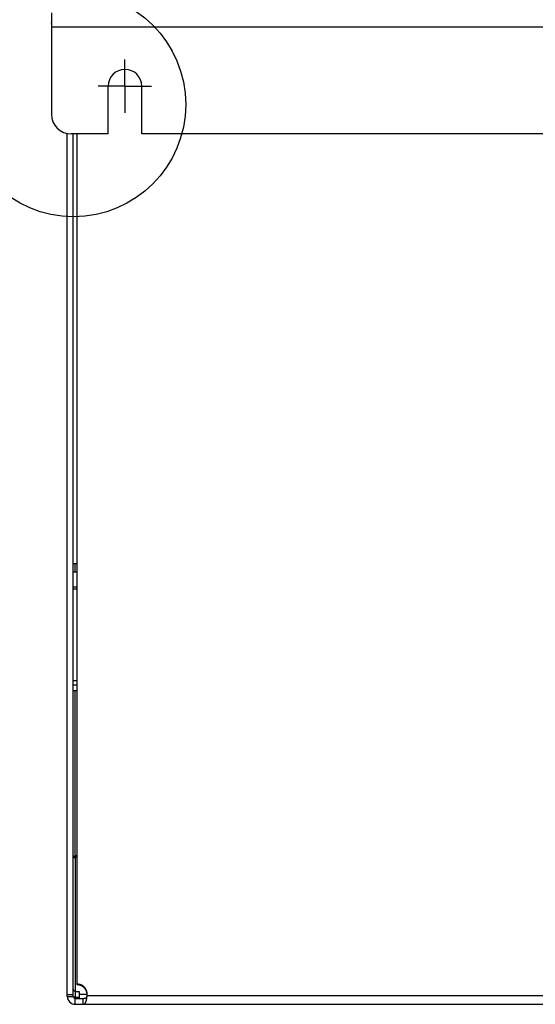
# Model space of a CAD drawing. Extents: x 0 to 841, y 0 to 594.
# Tile 129 of 135: x 559 to 585, y 228 to 278. Entities that reach past the tile are written whole.
import ezdxf

# ---------------------------------------------------------------- set-up
doc = ezdxf.new("R2010")
doc.units = 0
doc.header["$LTSCALE"] = 46.255
doc.linetypes.add('CENTER', pattern=[0.6, 0.375, -0.075, 0.075, -0.075])
doc.layers.get('0').update_dxf_attribs({"linetype": 'CONTINUOUS'})
doc.layers.add('DATUM_AXIS', color=7, linetype='CONTINUOUS')
doc.layers.add('ROUNDS', color=7, linetype='CONTINUOUS')

msp = doc.modelspace()

# ---------------------------------------------------------------- linework, layer by layer
at = {"color": 7, "linetype": 'CONTINUOUS'}
for p, q in [((560.661, 277.811), (560.641, 277.811)), ((560.641, 277.791), (560.641, 277.811)), ((563.491, 272.211), (563.491, 274.611)), ((565.191, 272.211), (565.191, 274.611)), ((629.491, 272.211), (565.191, 272.211)), ((561.843, 250.191), (561.843, 250.591)), ((561.843, 235.835), (561.843, 244.211)), ((561.841, 235.792), (561.841, 228.807)), ((561.842, 235.835), (561.842, 235.792)), ((561.843, 235.93), (561.941, 235.93)), ((561.941, 235.835), (561.843, 235.835)), ((561.742, 228.827), (561.841, 228.807)), ((561.841, 229.092), (562.041, 229.092)), ((561.841, 228.807), (562.041, 228.807)), ((562.041, 229.092), (562.041, 228.741)), ((562.041, 228.948), (562.44, 228.948))]:
    msp.add_line(p, q, dxfattribs=at)
for points in [[(561.741, 235.929), (561.744, 235.895), (561.752, 235.865), (561.765, 235.84), (561.781, 235.819), (561.8, 235.804), (561.821, 235.795), (561.841, 235.792)], [(561.841, 229.092), (561.82, 229.094), (561.8, 229.104), (561.781, 229.119), (561.765, 229.139), (561.752, 229.164), (561.744, 229.194), (561.741, 229.228)]]:
    msp.add_lwpolyline(points, dxfattribs=at)
at = {"color": 2, "linetype": 'CONTINUOUS'}
msp.add_circle((561.751, 273.69), 5.643, dxfattribs=at)
at = {"color": 7, "linetype": 'CONTINUOUS'}
msp.add_arc((564.341, 274.611), 0.85, 0, 180, dxfattribs=at)
at = {"layer": 'DATUM_AXIS', "color": 7, "linetype": 'CENTER'}
for q in [(564.341, 275.952), (562.999, 274.611), (565.682, 274.611), (564.341, 273.27)]:
    msp.add_line((564.341, 274.611), q, dxfattribs=at)
at = {"layer": 'DATUM_AXIS', "color": 7, "linetype": 'CONTINUOUS'}
for p, q in [((561.441, 228.841), (561.441, 272.231)), ((561.741, 228.841), (561.741, 272.211)), ((561.941, 229.419), (561.941, 272.211)), ((561.741, 250.191), (561.941, 250.191)), ((561.941, 249.425), (561.741, 249.425)), ((561.941, 249.325), (561.741, 249.325)), ((561.941, 244.711), (561.741, 244.711)), ((561.741, 244.511), (561.941, 244.511)), ((561.941, 244.211), (561.741, 244.211)), ((561.945, 229.45), (561.941, 229.45)), ((561.943, 229.419), (561.941, 229.419)), ((561.945, 229.419), (561.943, 229.419)), ((561.947, 229.45), (561.945, 229.45)), ((561.948, 229.419), (561.945, 229.419)), ((561.949, 229.45), (561.947, 229.45)), ((561.95, 229.419), (561.948, 229.419)), ((561.952, 229.45), (561.949, 229.45)), ((561.952, 229.419), (561.95, 229.419)), ((561.954, 229.45), (561.952, 229.45)), ((561.955, 229.419), (561.952, 229.419)), ((561.956, 229.449), (561.954, 229.45)), ((561.957, 229.418), (561.955, 229.419)), ((561.959, 229.449), (561.956, 229.449)), ((561.96, 229.418), (561.957, 229.418)), ((561.961, 229.449), (561.959, 229.449)), ((561.962, 229.418), (561.96, 229.418)), ((561.963, 229.449), (561.961, 229.449)), ((561.964, 229.418), (561.962, 229.418)), ((561.966, 229.449), (561.963, 229.449)), ((561.967, 229.418), (561.964, 229.418)), ((561.968, 229.449), (561.966, 229.449)), ((561.969, 229.418), (561.967, 229.418)), ((561.97, 229.449), (561.968, 229.449)), ((561.971, 229.418), (561.969, 229.418)), ((561.973, 229.449), (561.97, 229.449)), ((561.974, 229.418), (561.971, 229.418)), ((561.975, 229.448), (561.973, 229.449)), ((561.976, 229.418), (561.974, 229.418)), ((561.978, 229.448), (561.975, 229.448)), ((561.978, 229.417), (561.976, 229.418)), ((561.98, 229.448), (561.978, 229.448)), ((561.981, 229.417), (561.978, 229.417)), ((561.982, 229.448), (561.98, 229.448)), ((561.983, 229.417), (561.981, 229.417)), ((561.985, 229.448), (561.982, 229.448)), ((561.985, 229.417), (561.983, 229.417)), ((561.987, 229.448), (561.985, 229.448)), ((561.988, 229.417), (561.985, 229.417)), ((561.989, 229.447), (561.987, 229.448)), ((561.99, 229.416), (561.988, 229.417)), ((561.991, 229.447), (561.989, 229.447)), ((561.992, 229.416), (561.99, 229.416)), ((561.993, 229.447), (561.991, 229.447)), ((561.995, 229.416), (561.992, 229.416)), ((561.996, 229.447), (561.993, 229.447)), ((561.997, 229.416), (561.995, 229.416)), ((561.998, 229.446), (561.996, 229.447)), ((561.999, 229.415), (561.997, 229.416)), ((562, 229.446), (561.998, 229.446)), ((562.002, 229.415), (561.999, 229.415)), ((562.003, 229.446), (562, 229.446)), ((562.004, 229.415), (562.002, 229.415)), ((562.005, 229.446), (562.003, 229.446)), ((562.006, 229.414), (562.004, 229.415)), ((562.007, 229.445), (562.005, 229.446)), ((562.009, 229.414), (562.006, 229.414)), ((562.01, 229.445), (562.007, 229.445)), ((562.011, 229.414), (562.009, 229.414)), ((562.012, 229.445), (562.01, 229.445)), ((562.013, 229.413), (562.011, 229.414)), ((562.014, 229.444), (562.012, 229.445)), ((562.016, 229.413), (562.013, 229.413)), ((562.017, 229.444), (562.014, 229.444)), ((562.018, 229.413), (562.016, 229.413)), ((562.019, 229.444), (562.017, 229.444)), ((562.02, 229.412), (562.018, 229.413)), ((562.021, 229.443), (562.019, 229.444)), ((562.023, 229.412), (562.02, 229.412)), ((562.024, 229.443), (562.021, 229.443)), ((562.025, 229.412), (562.023, 229.412)), ((562.026, 229.442), (562.024, 229.443)), ((562.027, 229.411), (562.025, 229.412)), ((562.028, 229.442), (562.026, 229.442)), ((562.03, 229.411), (562.027, 229.411)), ((562.031, 229.442), (562.028, 229.442)), ((562.032, 229.41), (562.03, 229.411)), ((562.033, 229.441), (562.031, 229.442)), ((562.034, 229.41), (562.032, 229.41)), ((562.035, 229.441), (562.033, 229.441)), ((562.037, 229.409), (562.034, 229.41)), ((562.038, 229.44), (562.035, 229.441)), ((562.039, 229.409), (562.037, 229.409)), ((562.04, 229.44), (562.038, 229.44)), ((562.041, 229.409), (562.039, 229.409)), ((562.042, 229.439), (562.04, 229.44)), ((562.044, 229.408), (562.041, 229.409)), ((562.044, 229.439), (562.042, 229.439)), ((562.047, 229.438), (562.044, 229.439)), ((562.046, 229.408), (562.044, 229.408)), ((562.048, 229.407), (562.046, 229.408)), ((562.049, 229.438), (562.047, 229.438)), ((562.051, 229.407), (562.048, 229.407)), ((562.051, 229.437), (562.049, 229.438)), ((562.054, 229.437), (562.051, 229.437)), ((562.053, 229.406), (562.051, 229.407)), ((562.055, 229.406), (562.053, 229.406)), ((562.056, 229.436), (562.054, 229.437)), ((562.058, 229.405), (562.055, 229.406)), ((562.058, 229.436), (562.056, 229.436)), ((562.061, 229.435), (562.058, 229.436)), ((562.06, 229.404), (562.058, 229.405)), ((562.062, 229.404), (562.06, 229.404)), ((562.063, 229.435), (562.061, 229.435)), ((562.064, 229.403), (562.062, 229.404)), ((562.065, 229.434), (562.063, 229.435)), ((562.067, 229.403), (562.064, 229.403)), ((562.067, 229.433), (562.065, 229.434)), ((562.07, 229.433), (562.067, 229.433)), ((562.069, 229.402), (562.067, 229.403)), ((562.071, 229.401), (562.069, 229.402)), ((562.072, 229.432), (562.07, 229.433)), ((562.074, 229.401), (562.071, 229.401)), ((562.074, 229.432), (562.072, 229.432)), ((562.077, 229.431), (562.074, 229.432)), ((562.076, 229.4), (562.074, 229.401)), ((562.078, 229.4), (562.076, 229.4)), ((562.079, 229.43), (562.077, 229.431)), ((562.08, 229.399), (562.078, 229.4)), ((562.081, 229.43), (562.079, 229.43)), ((562.083, 229.398), (562.08, 229.399)), ((562.083, 229.429), (562.081, 229.43)), ((562.086, 229.428), (562.083, 229.429)), ((562.085, 229.398), (562.083, 229.398)), ((562.087, 229.397), (562.085, 229.398)), ((562.088, 229.428), (562.086, 229.428)), ((562.089, 229.396), (562.087, 229.397)), ((562.09, 229.427), (562.088, 229.428)), ((562.092, 229.396), (562.089, 229.396)), ((562.092, 229.426), (562.09, 229.427)), ((562.095, 229.426), (562.092, 229.426)), ((562.094, 229.395), (562.092, 229.396)), ((562.096, 229.394), (562.094, 229.395)), ((562.097, 229.425), (562.095, 229.426)), ((562.098, 229.393), (562.096, 229.394)), ((562.099, 229.424), (562.097, 229.425)), ((562.101, 229.393), (562.098, 229.393)), ((562.101, 229.423), (562.099, 229.424)), ((562.104, 229.423), (562.101, 229.423)), ((562.103, 229.392), (562.101, 229.393)), ((562.105, 229.391), (562.103, 229.392)), ((562.106, 229.422), (562.104, 229.423)), ((562.107, 229.39), (562.105, 229.391)), ((562.108, 229.421), (562.106, 229.422)), ((562.11, 229.39), (562.107, 229.39)), ((562.11, 229.42), (562.108, 229.421)), ((562.112, 229.419), (562.11, 229.42)), ((562.112, 229.389), (562.11, 229.39)), ((562.115, 229.419), (562.112, 229.419)), ((562.114, 229.388), (562.112, 229.389)), ((562.116, 229.387), (562.114, 229.388)), ((562.117, 229.418), (562.115, 229.419)), ((562.118, 229.386), (562.116, 229.387)), ((562.119, 229.417), (562.117, 229.418)), ((562.121, 229.385), (562.118, 229.386)), ((562.121, 229.416), (562.119, 229.417)), ((562.123, 229.415), (562.121, 229.416)), ((562.123, 229.385), (562.121, 229.385)), ((562.126, 229.414), (562.123, 229.415)), ((562.125, 229.384), (562.123, 229.385)), ((562.127, 229.383), (562.125, 229.384)), ((562.128, 229.414), (562.126, 229.414)), ((562.129, 229.382), (562.127, 229.383)), ((562.13, 229.413), (562.128, 229.414)), ((562.131, 229.381), (562.129, 229.382)), ((562.132, 229.412), (562.13, 229.413)), ((562.134, 229.38), (562.131, 229.381)), ((562.134, 229.411), (562.132, 229.412)), ((562.137, 229.41), (562.134, 229.411)), ((562.136, 229.379), (562.134, 229.38)), ((562.138, 229.378), (562.136, 229.379)), ((562.139, 229.409), (562.137, 229.41)), ((562.14, 229.377), (562.138, 229.378)), ((562.141, 229.408), (562.139, 229.409)), ((562.142, 229.377), (562.14, 229.377)), ((562.143, 229.407), (562.141, 229.408)), ((562.144, 229.376), (562.142, 229.377)), ((562.145, 229.406), (562.143, 229.407)), ((562.147, 229.375), (562.144, 229.376)), ((562.147, 229.405), (562.145, 229.406)), ((562.149, 229.404), (562.147, 229.405)), ((562.149, 229.374), (562.147, 229.375)), ((562.152, 229.403), (562.149, 229.404)), ((562.151, 229.373), (562.149, 229.374)), ((562.153, 229.372), (562.151, 229.373)), ((562.154, 229.402), (562.152, 229.403)), ((562.155, 229.371), (562.153, 229.372)), ((562.156, 229.401), (562.154, 229.402)), ((562.157, 229.37), (562.155, 229.371)), ((562.158, 229.4), (562.156, 229.401)), ((562.159, 229.369), (562.157, 229.37)), ((562.16, 229.399), (562.158, 229.4)), ((562.162, 229.368), (562.159, 229.369)), ((562.162, 229.398), (562.16, 229.399)), ((562.164, 229.397), (562.162, 229.398)), ((562.164, 229.367), (562.162, 229.368)), ((562.166, 229.396), (562.164, 229.397)), ((562.166, 229.366), (562.164, 229.367)), ((562.169, 229.395), (562.166, 229.396)), ((562.168, 229.364), (562.166, 229.366)), ((562.17, 229.363), (562.168, 229.364)), ((562.171, 229.394), (562.169, 229.395)), ((562.172, 229.362), (562.17, 229.363)), ((562.173, 229.393), (562.171, 229.394)), ((562.174, 229.361), (562.172, 229.362)), ((562.175, 229.392), (562.173, 229.393)), ((562.176, 229.36), (562.174, 229.361)), ((562.177, 229.391), (562.175, 229.392)), ((562.178, 229.359), (562.176, 229.36)), ((562.179, 229.39), (562.177, 229.391)), ((562.18, 229.358), (562.178, 229.359)), ((562.181, 229.388), (562.179, 229.39)), ((562.182, 229.357), (562.18, 229.358)), ((562.183, 229.387), (562.181, 229.388)), ((562.184, 229.356), (562.182, 229.357)), ((562.185, 229.386), (562.183, 229.387)), ((562.187, 229.354), (562.184, 229.356)), ((562.187, 229.385), (562.185, 229.386)), ((562.189, 229.384), (562.187, 229.385)), ((562.189, 229.353), (562.187, 229.354)), ((562.191, 229.383), (562.189, 229.384)), ((562.191, 229.352), (562.189, 229.353)), ((562.193, 229.382), (562.191, 229.383)), ((562.193, 229.351), (562.191, 229.352)), ((562.195, 229.38), (562.193, 229.382)), ((562.195, 229.35), (562.193, 229.351)), ((562.197, 229.379), (562.195, 229.38)), ((562.197, 229.349), (562.195, 229.35)), ((562.199, 229.378), (562.197, 229.379)), ((562.199, 229.347), (562.197, 229.349)), ((562.201, 229.377), (562.199, 229.378)), ((562.201, 229.346), (562.199, 229.347)), ((562.203, 229.375), (562.201, 229.377)), ((562.203, 229.345), (562.201, 229.346)), ((562.205, 229.374), (562.203, 229.375)), ((562.205, 229.344), (562.203, 229.345)), ((562.207, 229.373), (562.205, 229.374)), ((562.207, 229.342), (562.205, 229.344)), ((562.209, 229.372), (562.207, 229.373)), ((562.209, 229.341), (562.207, 229.342)), ((562.211, 229.37), (562.209, 229.372)), ((562.211, 229.34), (562.209, 229.341)), ((562.213, 229.369), (562.211, 229.37)), ((562.213, 229.339), (562.211, 229.34)), ((562.215, 229.368), (562.213, 229.369)), ((562.215, 229.337), (562.213, 229.339)), ((562.217, 229.367), (562.215, 229.368)), ((562.217, 229.336), (562.215, 229.337)), ((562.219, 229.365), (562.217, 229.367)), ((562.219, 229.335), (562.217, 229.336)), ((562.221, 229.364), (562.219, 229.365)), ((562.221, 229.333), (562.219, 229.335)), ((562.223, 229.363), (562.221, 229.364)), ((562.223, 229.332), (562.221, 229.333)), ((562.225, 229.361), (562.223, 229.363)), ((562.225, 229.331), (562.223, 229.332)), ((562.227, 229.36), (562.225, 229.361)), ((562.227, 229.329), (562.225, 229.331)), ((562.229, 229.359), (562.227, 229.36)), ((562.228, 229.328), (562.227, 229.329)), ((562.23, 229.327), (562.228, 229.328)), ((562.231, 229.357), (562.229, 229.359)), ((562.232, 229.325), (562.23, 229.327)), ((562.233, 229.356), (562.231, 229.357)), ((562.234, 229.324), (562.232, 229.325)), ((562.235, 229.354), (562.233, 229.356)), ((562.236, 229.323), (562.234, 229.324)), ((562.237, 229.353), (562.235, 229.354)), ((562.238, 229.352), (562.237, 229.353)), ((562.24, 229.351), (562.238, 229.352)), ((562.241, 229.319), (562.239, 229.321)), ((562.242, 229.349), (562.24, 229.351)), ((562.242, 229.318), (562.241, 229.319)), ((562.244, 229.348), (562.242, 229.349)), ((562.244, 229.317), (562.242, 229.318)), ((562.246, 229.347), (562.244, 229.348)), ((562.246, 229.315), (562.244, 229.317)), ((562.247, 229.345), (562.246, 229.347)), ((562.248, 229.314), (562.246, 229.315)), ((562.249, 229.344), (562.247, 229.345)), ((562.25, 229.312), (562.248, 229.314)), ((562.251, 229.342), (562.249, 229.344)), ((562.252, 229.311), (562.25, 229.312)), ((562.253, 229.341), (562.251, 229.342)), ((562.254, 229.309), (562.252, 229.311)), ((562.255, 229.339), (562.253, 229.341)), ((562.255, 229.308), (562.254, 229.309)), ((562.257, 229.338), (562.255, 229.339)), ((562.257, 229.306), (562.255, 229.308)), ((562.258, 229.336), (562.257, 229.338)), ((562.259, 229.305), (562.257, 229.306)), ((562.26, 229.335), (562.258, 229.336)), ((562.261, 229.303), (562.259, 229.305)), ((562.262, 229.333), (562.26, 229.335)), ((562.263, 229.302), (562.261, 229.303)), ((562.264, 229.332), (562.262, 229.333)), ((562.265, 229.3), (562.263, 229.302)), ((562.266, 229.33), (562.264, 229.332)), ((562.266, 229.299), (562.265, 229.3)), ((562.268, 229.329), (562.266, 229.33)), ((562.268, 229.297), (562.266, 229.299)), ((562.269, 229.327), (562.268, 229.329)), ((562.27, 229.296), (562.268, 229.297)), ((562.271, 229.326), (562.269, 229.327)), ((562.272, 229.294), (562.27, 229.296)), ((562.273, 229.324), (562.271, 229.326)), ((562.273, 229.293), (562.272, 229.294)), ((562.275, 229.323), (562.273, 229.324)), ((562.275, 229.291), (562.273, 229.293)), ((562.276, 229.321), (562.275, 229.323)), ((562.277, 229.29), (562.275, 229.291)), ((562.278, 229.319), (562.276, 229.321)), ((562.279, 229.288), (562.277, 229.29)), ((562.28, 229.318), (562.278, 229.319)), ((562.28, 229.286), (562.279, 229.288)), ((562.282, 229.316), (562.28, 229.318)), ((562.282, 229.285), (562.28, 229.286)), ((562.283, 229.315), (562.282, 229.316)), ((562.284, 229.283), (562.282, 229.285)), ((562.285, 229.313), (562.283, 229.315)), ((562.286, 229.282), (562.284, 229.283)), ((562.287, 229.311), (562.285, 229.313)), ((562.287, 229.28), (562.286, 229.282)), ((562.288, 229.31), (562.287, 229.311)), ((562.289, 229.278), (562.287, 229.28)), ((562.29, 229.308), (562.288, 229.31)), ((562.291, 229.277), (562.289, 229.278)), ((562.292, 229.306), (562.29, 229.308)), ((562.292, 229.275), (562.291, 229.277)), ((562.293, 229.305), (562.292, 229.306)), ((562.294, 229.273), (562.292, 229.275)), ((562.295, 229.303), (562.293, 229.305)), ((562.296, 229.272), (562.294, 229.273)), ((562.297, 229.302), (562.295, 229.303)), ((562.297, 229.27), (562.296, 229.272)), ((562.298, 229.3), (562.297, 229.302)), ((562.299, 229.268), (562.297, 229.27)), ((562.3, 229.298), (562.298, 229.3)), ((562.302, 229.296), (562.3, 229.298)), ((562.303, 229.295), (562.302, 229.296)), ((562.305, 229.293), (562.303, 229.295)), ((562.306, 229.291), (562.305, 229.293)), ((562.308, 229.29), (562.306, 229.291)), ((562.312, 229.286), (562.31, 229.287)), ((562.313, 229.284), (562.312, 229.286)), ((562.315, 229.282), (562.313, 229.284)), ((562.316, 229.28), (562.315, 229.282)), ((562.318, 229.279), (562.316, 229.28)), ((562.32, 229.277), (562.318, 229.279)), ((562.321, 229.275), (562.32, 229.277)), ((562.323, 229.273), (562.321, 229.275)), ((562.324, 229.271), (562.323, 229.273)), ((562.326, 229.27), (562.324, 229.271)), ((562.327, 229.268), (562.326, 229.27)), ((561.441, 228.934), (561.741, 228.934)), ((561.441, 228.841), (561.741, 228.841)), ((562.301, 229.267), (562.299, 229.268)), ((562.302, 229.265), (562.301, 229.267)), ((562.304, 229.263), (562.302, 229.265)), ((562.305, 229.262), (562.304, 229.263)), ((562.307, 229.26), (562.305, 229.262)), ((562.309, 229.258), (562.307, 229.26)), ((562.31, 229.256), (562.309, 229.258)), ((562.312, 229.255), (562.31, 229.256)), ((562.313, 229.253), (562.312, 229.255)), ((562.315, 229.251), (562.313, 229.253)), ((562.316, 229.249), (562.315, 229.251)), ((562.318, 229.248), (562.316, 229.249)), ((562.32, 229.246), (562.318, 229.248)), ((562.321, 229.244), (562.32, 229.246)), ((562.323, 229.242), (562.321, 229.244)), ((562.324, 229.241), (562.323, 229.242)), ((562.326, 229.239), (562.324, 229.241)), ((562.327, 229.237), (562.326, 229.239)), ((562.329, 229.266), (562.327, 229.268)), ((562.329, 229.235), (562.327, 229.237)), ((562.33, 229.264), (562.329, 229.266)), ((562.33, 229.233), (562.329, 229.235)), ((562.332, 229.262), (562.33, 229.264)), ((562.332, 229.231), (562.33, 229.233)), ((562.333, 229.261), (562.332, 229.262)), ((562.333, 229.23), (562.332, 229.231)), ((562.335, 229.259), (562.333, 229.261)), ((562.335, 229.228), (562.333, 229.23)), ((562.336, 229.257), (562.335, 229.259)), ((562.336, 229.226), (562.335, 229.228)), ((562.337, 229.255), (562.336, 229.257)), ((562.337, 229.224), (562.336, 229.226)), ((562.339, 229.253), (562.337, 229.255)), ((562.339, 229.222), (562.337, 229.224)), ((562.34, 229.251), (562.339, 229.253)), ((562.34, 229.22), (562.339, 229.222)), ((562.342, 229.249), (562.34, 229.251)), ((562.342, 229.218), (562.34, 229.22)), ((562.343, 229.247), (562.342, 229.249)), ((562.343, 229.217), (562.342, 229.218)), ((562.345, 229.246), (562.343, 229.247)), ((562.345, 229.215), (562.343, 229.217)), ((562.346, 229.244), (562.345, 229.246)), ((562.346, 229.213), (562.345, 229.215)), ((562.347, 229.242), (562.346, 229.244)), ((562.347, 229.211), (562.346, 229.213)), ((562.349, 229.24), (562.347, 229.242)), ((562.349, 229.209), (562.347, 229.211)), ((562.35, 229.238), (562.349, 229.24)), ((562.35, 229.207), (562.349, 229.209)), ((562.351, 229.236), (562.35, 229.238)), ((562.351, 229.205), (562.35, 229.207)), ((562.353, 229.234), (562.351, 229.236)), ((562.353, 229.203), (562.351, 229.205)), ((562.354, 229.232), (562.353, 229.234)), ((562.354, 229.201), (562.353, 229.203)), ((562.355, 229.23), (562.354, 229.232)), ((562.355, 229.199), (562.354, 229.201)), ((562.357, 229.228), (562.355, 229.23)), ((562.357, 229.197), (562.355, 229.199)), ((562.358, 229.226), (562.357, 229.228)), ((562.358, 229.195), (562.357, 229.197)), ((562.359, 229.224), (562.358, 229.226)), ((562.359, 229.193), (562.358, 229.195)), ((562.361, 229.222), (562.359, 229.224)), ((562.361, 229.191), (562.359, 229.193)), ((562.362, 229.22), (562.361, 229.222)), ((562.362, 229.189), (562.361, 229.191)), ((562.363, 229.218), (562.362, 229.22)), ((562.363, 229.187), (562.362, 229.189)), ((562.364, 229.216), (562.363, 229.218)), ((562.364, 229.185), (562.363, 229.187)), ((562.366, 229.214), (562.364, 229.216)), ((562.366, 229.183), (562.364, 229.185)), ((562.367, 229.212), (562.366, 229.214)), ((562.367, 229.181), (562.366, 229.183)), ((562.368, 229.21), (562.367, 229.212)), ((562.368, 229.179), (562.367, 229.181)), ((562.369, 229.208), (562.368, 229.21)), ((562.369, 229.177), (562.368, 229.179)), ((562.371, 229.206), (562.369, 229.208)), ((562.371, 229.175), (562.369, 229.177)), ((562.372, 229.204), (562.371, 229.206)), ((562.372, 229.173), (562.371, 229.175)), ((562.373, 229.202), (562.372, 229.204)), ((562.373, 229.171), (562.372, 229.173)), ((562.374, 229.2), (562.373, 229.202)), ((562.374, 229.169), (562.373, 229.171)), ((562.375, 229.198), (562.374, 229.2)), ((562.375, 229.167), (562.374, 229.169)), ((562.376, 229.196), (562.375, 229.198)), ((562.376, 229.165), (562.375, 229.167)), ((562.378, 229.194), (562.376, 229.196)), ((562.378, 229.163), (562.376, 229.165)), ((562.379, 229.192), (562.378, 229.194)), ((562.379, 229.161), (562.378, 229.163)), ((562.38, 229.19), (562.379, 229.192)), ((562.38, 229.159), (562.379, 229.161)), ((562.381, 229.188), (562.38, 229.19)), ((562.381, 229.157), (562.38, 229.159)), ((562.382, 229.186), (562.381, 229.188)), ((562.382, 229.155), (562.381, 229.157)), ((562.383, 229.184), (562.382, 229.186)), ((562.383, 229.153), (562.382, 229.155)), ((562.382, 228.774), (562.383, 228.774)), ((562.382, 228.774), (562.382, 228.774)), ((562.384, 229.182), (562.383, 229.184)), ((562.384, 229.151), (562.383, 229.153)), ((562.383, 228.775), (562.384, 228.775)), ((562.383, 228.774), (562.383, 228.775)), ((562.385, 229.18), (562.384, 229.182)), ((562.385, 229.149), (562.384, 229.151)), ((562.384, 228.775), (562.385, 228.775)), ((562.386, 229.178), (562.385, 229.18)), ((562.386, 229.147), (562.385, 229.149)), ((562.385, 228.776), (562.386, 228.777)), ((562.385, 228.776), (562.385, 228.776)), ((562.385, 228.775), (562.385, 228.776)), ((562.388, 229.175), (562.386, 229.178)), ((562.388, 229.145), (562.386, 229.147)), ((562.386, 228.777), (562.387, 228.777)), ((562.386, 228.777), (562.386, 228.777)), ((562.387, 228.778), (562.388, 228.778)), ((562.387, 228.777), (562.387, 228.778)), ((562.389, 229.173), (562.388, 229.175)), ((562.389, 229.142), (562.388, 229.145)), ((562.388, 228.778), (562.389, 228.779)), ((562.388, 228.778), (562.388, 228.778)), ((562.39, 229.171), (562.389, 229.173)), ((562.39, 229.14), (562.389, 229.142)), ((562.389, 228.779), (562.39, 228.78)), ((562.389, 228.779), (562.389, 228.779)), ((562.391, 229.169), (562.39, 229.171)), ((562.391, 229.138), (562.39, 229.14)), ((562.39, 228.78), (562.391, 228.78)), ((562.39, 228.78), (562.39, 228.78)), ((562.392, 229.167), (562.391, 229.169)), ((562.392, 229.136), (562.391, 229.138)), ((562.391, 228.781), (562.392, 228.781)), ((562.391, 228.78), (562.391, 228.781)), ((562.393, 229.165), (562.392, 229.167)), ((562.393, 229.134), (562.392, 229.136)), ((562.392, 228.782), (562.393, 228.782)), ((562.392, 228.781), (562.392, 228.782)), ((562.394, 229.163), (562.393, 229.165)), ((562.394, 229.132), (562.393, 229.134)), ((562.393, 228.783), (562.394, 228.783)), ((562.393, 228.782), (562.393, 228.783)), ((562.393, 228.782), (562.393, 228.782)), ((562.395, 229.161), (562.394, 229.163)), ((562.395, 229.13), (562.394, 229.132)), ((562.394, 228.784), (562.395, 228.784)), ((562.394, 228.783), (562.394, 228.784)), ((562.396, 229.159), (562.395, 229.161)), ((562.396, 229.128), (562.395, 229.13)), ((562.395, 228.784), (562.396, 228.785)), ((562.395, 228.784), (562.395, 228.784)), ((562.397, 229.156), (562.396, 229.159)), ((562.397, 229.126), (562.396, 229.128)), ((562.396, 228.785), (562.397, 228.786)), ((562.396, 228.785), (562.396, 228.785)), ((562.398, 229.154), (562.397, 229.156)), ((562.398, 229.123), (562.397, 229.126)), ((562.397, 228.786), (562.398, 228.787)), ((562.397, 228.786), (562.397, 228.786)), ((562.397, 228.786), (562.397, 228.786)), ((562.399, 229.152), (562.398, 229.154)), ((562.399, 229.121), (562.398, 229.123)), ((562.398, 228.787), (562.399, 228.788)), ((562.398, 228.787), (562.398, 228.787)), ((562.399, 229.15), (562.399, 229.152)), ((562.4, 229.148), (562.399, 229.15)), ((562.399, 229.119), (562.399, 229.121)), ((562.4, 229.117), (562.399, 229.119)), ((562.399, 228.788), (562.4, 228.789)), ((562.399, 228.788), (562.399, 228.788)), ((562.401, 229.146), (562.4, 229.148)), ((562.401, 229.115), (562.4, 229.117)), ((562.4, 228.789), (562.401, 228.79)), ((562.4, 228.789), (562.4, 228.789)), ((562.402, 229.144), (562.401, 229.146)), ((562.402, 229.113), (562.401, 229.115)), ((562.401, 228.79), (562.402, 228.791)), ((562.401, 228.79), (562.401, 228.79)), ((562.403, 229.141), (562.402, 229.144)), ((562.403, 229.11), (562.402, 229.113)), ((562.402, 228.791), (562.403, 228.792)), ((562.402, 228.791), (562.402, 228.791)), ((562.404, 229.139), (562.403, 229.141)), ((562.404, 229.108), (562.403, 229.11)), ((562.403, 228.793), (562.404, 228.793)), ((562.403, 228.792), (562.403, 228.793)), ((562.405, 229.137), (562.404, 229.139)), ((562.405, 229.106), (562.404, 229.108)), ((562.404, 228.794), (562.405, 228.794)), ((562.404, 228.793), (562.404, 228.794)), ((562.406, 229.135), (562.405, 229.137)), ((562.406, 229.104), (562.405, 229.106)), ((562.405, 228.795), (562.406, 228.795)), ((562.405, 228.794), (562.405, 228.795)), ((562.407, 229.133), (562.406, 229.135)), ((562.407, 229.102), (562.406, 229.104)), ((562.406, 228.796), (562.407, 228.797)), ((562.406, 228.795), (562.406, 228.796)), ((562.407, 229.131), (562.407, 229.133)), ((562.408, 229.128), (562.407, 229.131)), ((562.407, 229.1), (562.407, 229.102)), ((562.408, 229.097), (562.407, 229.1)), ((562.407, 228.797), (562.408, 228.798)), ((562.407, 228.797), (562.407, 228.797)), ((562.409, 229.126), (562.408, 229.128)), ((562.409, 229.095), (562.408, 229.097)), ((562.408, 228.798), (562.409, 228.799)), ((562.408, 228.798), (562.408, 228.798)), ((562.41, 229.124), (562.409, 229.126)), ((562.41, 229.093), (562.409, 229.095)), ((562.409, 228.799), (562.41, 228.8)), ((562.409, 228.799), (562.409, 228.799)), ((562.411, 229.122), (562.41, 229.124)), ((562.411, 229.091), (562.41, 229.093)), ((562.41, 228.801), (562.411, 228.801)), ((562.41, 228.8), (562.41, 228.801)), ((562.412, 229.12), (562.411, 229.122)), ((562.412, 229.089), (562.411, 229.091)), ((562.411, 228.801), (562.411, 228.802)), ((562.412, 229.117), (562.412, 229.12)), ((562.413, 229.115), (562.412, 229.117)), ((562.412, 229.086), (562.412, 229.089)), ((562.413, 229.084), (562.412, 229.086)), ((562.412, 228.804), (562.413, 228.804)), ((562.412, 228.803), (562.412, 228.804)), ((562.412, 228.802), (562.412, 228.803)), ((562.414, 229.113), (562.413, 229.115)), ((562.414, 229.082), (562.413, 229.084)), ((562.413, 228.805), (562.414, 228.805)), ((562.413, 228.804), (562.413, 228.805)), ((562.415, 229.111), (562.414, 229.113)), ((562.415, 229.08), (562.414, 229.082)), ((562.414, 228.807), (562.415, 228.807)), ((562.414, 228.806), (562.414, 228.807)), ((562.414, 228.805), (562.414, 228.806)), ((562.415, 229.108), (562.415, 229.111)), ((562.416, 229.106), (562.415, 229.108)), ((562.415, 229.078), (562.415, 229.08)), ((562.416, 229.075), (562.415, 229.078)), ((562.415, 228.808), (562.416, 228.808)), ((562.415, 228.807), (562.415, 228.808)), ((562.417, 229.104), (562.416, 229.106)), ((562.417, 229.073), (562.416, 229.075)), ((562.416, 228.809), (562.417, 228.81)), ((562.416, 228.809), (562.416, 228.809)), ((562.416, 228.808), (562.416, 228.809)), ((562.418, 229.102), (562.417, 229.104)), ((562.418, 229.071), (562.417, 229.073)), ((562.417, 228.811), (562.418, 228.811)), ((562.418, 228.813), (562.419, 228.813)), ((562.418, 228.812), (562.418, 228.813)), ((562.418, 228.811), (562.418, 228.812)), ((562.419, 229.097), (562.419, 229.099)), ((562.42, 229.094), (562.419, 229.097)), ((562.419, 229.066), (562.419, 229.068)), ((562.42, 229.063), (562.419, 229.066)), ((562.419, 228.814), (562.42, 228.814)), ((562.419, 228.813), (562.419, 228.814)), ((562.421, 229.092), (562.42, 229.094)), ((562.421, 229.061), (562.42, 229.063)), ((562.42, 228.816), (562.421, 228.816)), ((562.42, 228.815), (562.42, 228.816)), ((562.42, 228.814), (562.42, 228.815)), ((562.421, 229.09), (562.421, 229.092)), ((562.422, 229.088), (562.421, 229.09)), ((562.421, 229.059), (562.421, 229.061)), ((562.422, 229.057), (562.421, 229.059)), ((562.421, 228.817), (562.422, 228.818)), ((562.421, 228.817), (562.421, 228.817)), ((562.421, 228.816), (562.421, 228.817)), ((562.422, 229.085), (562.422, 229.088)), ((562.423, 229.083), (562.422, 229.085)), ((562.422, 229.054), (562.422, 229.057)), ((562.423, 229.052), (562.422, 229.054)), ((562.422, 228.819), (562.423, 228.819)), ((562.422, 228.819), (562.422, 228.819)), ((562.422, 228.818), (562.422, 228.819)), ((562.424, 229.081), (562.423, 229.083)), ((562.424, 229.05), (562.423, 229.052)), ((562.423, 228.821), (562.424, 228.821)), ((562.423, 228.82), (562.423, 228.821)), ((562.423, 228.819), (562.423, 228.82)), ((562.424, 229.078), (562.424, 229.081)), ((562.425, 229.076), (562.424, 229.078)), ((562.424, 229.048), (562.424, 229.05)), ((562.425, 229.045), (562.424, 229.048)), ((562.424, 228.823), (562.425, 228.824)), ((562.424, 228.822), (562.424, 228.823)), ((562.424, 228.822), (562.424, 228.822)), ((562.424, 228.821), (562.424, 228.822)), ((562.426, 229.074), (562.425, 229.076)), ((562.426, 229.043), (562.425, 229.045)), ((562.425, 228.825), (562.426, 228.825)), ((562.425, 228.824), (562.425, 228.825)), ((562.425, 228.824), (562.425, 228.824)), ((562.425, 228.772), (562.426, 228.78)), ((562.426, 229.072), (562.426, 229.074)), ((562.427, 229.069), (562.426, 229.072)), ((562.426, 229.041), (562.426, 229.043)), ((562.427, 229.038), (562.426, 229.041)), ((562.426, 228.827), (562.427, 228.827)), ((562.426, 228.826), (562.426, 228.827)), ((562.426, 228.825), (562.426, 228.826)), ((562.426, 228.78), (562.427, 228.788)), ((562.427, 229.067), (562.427, 229.069)), ((562.428, 229.065), (562.427, 229.067)), ((562.427, 229.036), (562.427, 229.038)), ((562.428, 229.034), (562.427, 229.036)), ((562.427, 228.829), (562.428, 228.83)), ((562.427, 228.828), (562.427, 228.829)), ((562.427, 228.828), (562.427, 228.828)), ((562.427, 228.827), (562.427, 228.828)), ((562.427, 228.788), (562.428, 228.796)), ((562.428, 229.062), (562.428, 229.065)), ((562.429, 229.06), (562.428, 229.062)), ((562.428, 229.032), (562.428, 229.034)), ((562.429, 229.029), (562.428, 229.032)), ((562.428, 228.831), (562.429, 228.832)), ((562.428, 228.831), (562.428, 228.831)), ((562.428, 228.83), (562.428, 228.831)), ((562.428, 228.796), (562.429, 228.805)), ((562.429, 229.058), (562.429, 229.06)), ((562.43, 229.056), (562.429, 229.058)), ((562.429, 229.027), (562.429, 229.029)), ((562.43, 229.025), (562.429, 229.027)), ((562.429, 228.834), (562.43, 228.834)), ((562.429, 228.833), (562.429, 228.834)), ((562.429, 228.832), (562.429, 228.833)), ((562.429, 228.805), (562.43, 228.814)), ((562.43, 229.053), (562.43, 229.056)), ((562.431, 229.051), (562.43, 229.053)), ((562.43, 229.022), (562.43, 229.025)), ((562.431, 229.02), (562.43, 229.022)), ((562.43, 228.836), (562.431, 228.836)), ((562.43, 228.835), (562.43, 228.836)), ((562.43, 228.834), (562.43, 228.835)), ((562.43, 228.814), (562.431, 228.822)), ((562.431, 229.049), (562.431, 229.051)), ((562.432, 229.046), (562.431, 229.049)), ((562.431, 229.018), (562.431, 229.02)), ((562.432, 229.015), (562.431, 229.018)), ((562.431, 228.831), (562.432, 228.84)), ((562.431, 228.838), (562.432, 228.839)), ((562.431, 228.837), (562.431, 228.838)), ((562.431, 228.836), (562.431, 228.837)), ((562.431, 228.822), (562.431, 228.831)), ((562.432, 229.044), (562.432, 229.046)), ((562.433, 229.042), (562.432, 229.044)), ((562.432, 229.013), (562.432, 229.015)), ((562.433, 229.011), (562.432, 229.013)), ((562.432, 228.84), (562.433, 228.845)), ((562.432, 228.84), (562.432, 228.841)), ((562.432, 228.839), (562.432, 228.84)), ((562.432, 228.839), (562.432, 228.839)), ((562.433, 229.039), (562.433, 229.042)), ((562.433, 229.037), (562.433, 229.039)), ((562.434, 229.035), (562.433, 229.037)), ((562.433, 229.009), (562.433, 229.011)), ((562.433, 229.006), (562.433, 229.009)), ((562.434, 229.004), (562.433, 229.006)), ((562.433, 228.845), (562.434, 228.854)), ((562.434, 229.033), (562.434, 229.035)), ((562.435, 229.03), (562.434, 229.033)), ((562.434, 229.002), (562.434, 229.004)), ((562.435, 228.999), (562.434, 229.002)), ((562.434, 228.863), (562.435, 228.873)), ((562.434, 228.854), (562.434, 228.863)), ((562.435, 229.028), (562.435, 229.03)), ((562.435, 229.026), (562.435, 229.028)), ((562.436, 229.023), (562.435, 229.026)), ((562.435, 228.997), (562.435, 228.999)), ((562.435, 228.995), (562.435, 228.997)), ((562.436, 228.992), (562.435, 228.995)), ((562.435, 228.873), (562.436, 228.882)), ((562.436, 229.021), (562.436, 229.023)), ((562.436, 229.019), (562.436, 229.021)), ((562.437, 229.016), (562.436, 229.019)), ((562.436, 228.99), (562.436, 228.992)), ((562.436, 228.988), (562.436, 228.99)), ((562.437, 228.985), (562.436, 228.988)), ((562.436, 228.887), (562.437, 228.89)), ((562.436, 228.885), (562.436, 228.887)), ((562.436, 228.883), (562.436, 228.885)), ((562.436, 228.882), (562.436, 228.883)), ((562.436, 228.882), (632.246, 228.882)), ((562.437, 229.014), (562.437, 229.016)), ((562.437, 229.012), (562.437, 229.014)), ((562.437, 229.009), (562.437, 229.012)), ((562.437, 228.983), (562.437, 228.985)), ((562.437, 228.981), (562.437, 228.983)), ((562.437, 228.978), (562.437, 228.981)), ((562.437, 228.896), (562.438, 228.898)), ((562.437, 228.894), (562.437, 228.896)), ((562.437, 228.892), (562.437, 228.894)), ((562.437, 228.89), (562.437, 228.892)), ((562.438, 229.004), (562.438, 229.006)), ((562.438, 229.001), (562.438, 229.004)), ((562.438, 228.999), (562.438, 229.001)), ((562.439, 228.997), (562.438, 228.999)), ((562.438, 228.973), (562.438, 228.975)), ((562.438, 228.971), (562.438, 228.973)), ((562.438, 228.968), (562.438, 228.971)), ((562.439, 228.966), (562.438, 228.968)), ((562.438, 228.905), (562.439, 228.907)), ((562.438, 228.903), (562.438, 228.905)), ((562.438, 228.901), (562.438, 228.903)), ((562.438, 228.898), (562.438, 228.901)), ((562.439, 228.994), (562.439, 228.997)), ((562.439, 228.992), (562.439, 228.994)), ((562.439, 228.99), (562.439, 228.992)), ((562.439, 228.987), (562.439, 228.99)), ((562.44, 228.985), (562.439, 228.987)), ((562.439, 228.964), (562.439, 228.966)), ((562.439, 228.961), (562.439, 228.964)), ((562.439, 228.959), (562.439, 228.961)), ((562.439, 228.957), (562.439, 228.959)), ((562.44, 228.954), (562.439, 228.957)), ((562.439, 228.917), (562.44, 228.919)), ((562.439, 228.914), (562.439, 228.917)), ((562.439, 228.912), (562.439, 228.914)), ((562.439, 228.91), (562.439, 228.912)), ((562.44, 228.983), (562.44, 228.985)), ((562.44, 228.98), (562.44, 228.983)), ((562.44, 228.978), (562.44, 228.98)), ((562.44, 228.976), (562.44, 228.978)), ((562.44, 228.973), (562.44, 228.976)), ((562.44, 228.971), (562.44, 228.973)), ((562.44, 228.969), (562.44, 228.971)), ((562.44, 228.966), (562.44, 228.969)), ((562.441, 228.964), (562.44, 228.966)), ((562.44, 228.952), (562.44, 228.954)), ((562.44, 228.95), (562.44, 228.952)), ((562.44, 228.947), (562.44, 228.95)), ((562.44, 228.945), (562.44, 228.947)), ((562.44, 228.942), (562.44, 228.945)), ((562.44, 228.94), (562.44, 228.942)), ((562.44, 228.939), (562.441, 228.941)), ((562.44, 228.938), (562.44, 228.94)), ((562.44, 228.937), (562.44, 228.939)), ((562.44, 228.937), (562.44, 228.938)), ((562.44, 228.935), (562.44, 228.937)), ((562.44, 228.932), (562.44, 228.935)), ((562.44, 228.93), (562.44, 228.932)), ((562.44, 228.928), (562.44, 228.93)), ((562.44, 228.926), (562.44, 228.928)), ((562.44, 228.923), (562.44, 228.926)), ((562.44, 228.921), (562.44, 228.923)), ((562.44, 228.919), (562.44, 228.921)), ((562.441, 228.962), (562.441, 228.964)), ((562.441, 228.959), (562.441, 228.962)), ((562.441, 228.957), (562.441, 228.959)), ((562.441, 228.955), (562.441, 228.957)), ((562.441, 228.952), (562.441, 228.955)), ((562.441, 228.95), (562.441, 228.952)), ((562.441, 228.948), (562.441, 228.95)), ((562.441, 228.946), (562.441, 228.948)), ((562.441, 228.943), (562.441, 228.946)), ((562.441, 228.941), (562.441, 228.943)), ((561.841, 228.741), (562.244, 228.741)), ((561.841, 228.441), (561.841, 228.741)), ((561.841, 228.441), (632.841, 228.441)), ((562.243, 228.441), (562.243, 228.741)), ((562.244, 228.741), (562.247, 228.741)), ((562.244, 228.441), (562.245, 228.441)), ((562.245, 228.441), (562.246, 228.441)), ((562.246, 228.441), (562.247, 228.441)), ((562.247, 228.741), (562.25, 228.741)), ((562.247, 228.441), (562.248, 228.441)), ((562.247, 228.441), (562.247, 228.441)), ((562.248, 228.441), (562.249, 228.441)), ((562.249, 228.441), (562.25, 228.441)), ((562.25, 228.741), (562.253, 228.741)), ((562.25, 228.441), (562.251, 228.441)), ((562.25, 228.441), (562.25, 228.441)), ((562.251, 228.441), (562.252, 228.441)), ((562.252, 228.441), (562.253, 228.441)), ((562.253, 228.741), (562.255, 228.741)), ((562.253, 228.441), (562.254, 228.441)), ((562.254, 228.441), (562.255, 228.441)), ((562.254, 228.441), (562.254, 228.441)), ((562.255, 228.741), (562.258, 228.741)), ((562.255, 228.441), (562.256, 228.441)), ((562.256, 228.441), (562.257, 228.441)), ((562.257, 228.442), (562.258, 228.442)), ((562.257, 228.441), (562.257, 228.442)), ((562.258, 228.741), (562.261, 228.741)), ((562.258, 228.442), (562.259, 228.442)), ((562.259, 228.442), (562.26, 228.442)), ((562.26, 228.442), (562.26, 228.442)), ((562.261, 228.741), (562.263, 228.741)), ((562.261, 228.442), (562.262, 228.442)), ((562.262, 228.442), (562.263, 228.442)), ((562.263, 228.741), (562.265, 228.741)), ((562.263, 228.442), (562.264, 228.442)), ((562.264, 228.442), (562.265, 228.442)), ((562.264, 228.442), (562.264, 228.442)), ((562.265, 228.741), (562.267, 228.741)), ((562.265, 228.442), (562.266, 228.443)), ((562.266, 228.443), (562.267, 228.443)), ((562.267, 228.741), (562.269, 228.741)), ((562.267, 228.443), (562.268, 228.443)), ((562.267, 228.443), (562.267, 228.443)), ((562.268, 228.443), (562.269, 228.443)), ((562.269, 228.741), (562.271, 228.742)), ((562.269, 228.443), (562.27, 228.443)), ((562.269, 228.443), (562.269, 228.443)), ((562.27, 228.443), (562.271, 228.444)), ((562.271, 228.742), (562.273, 228.742)), ((562.271, 228.444), (562.272, 228.444)), ((562.272, 228.444), (562.273, 228.444)), ((562.272, 228.444), (562.272, 228.444)), ((562.273, 228.742), (562.275, 228.742)), ((562.273, 228.444), (562.274, 228.444)), ((562.274, 228.444), (562.275, 228.445)), ((562.274, 228.444), (562.274, 228.444)), ((562.275, 228.742), (562.278, 228.742)), ((562.275, 228.445), (562.276, 228.445)), ((562.277, 228.445), (562.278, 228.445)), ((562.278, 228.742), (562.28, 228.742)), ((562.278, 228.445), (562.278, 228.445)), ((562.279, 228.446), (562.28, 228.446)), ((562.28, 228.742), (562.282, 228.742)), ((562.28, 228.446), (562.281, 228.446)), ((562.281, 228.446), (562.282, 228.447)), ((562.281, 228.446), (562.281, 228.446)), ((562.282, 228.742), (562.283, 228.742)), ((562.282, 228.447), (562.283, 228.447)), ((562.283, 228.742), (562.285, 228.743)), ((562.283, 228.447), (562.284, 228.447)), ((562.283, 228.447), (562.283, 228.447)), ((562.284, 228.447), (562.285, 228.447)), ((562.285, 228.743), (562.286, 228.743)), ((562.285, 228.448), (562.286, 228.448)), ((562.285, 228.447), (562.285, 228.448)), ((562.286, 228.743), (562.288, 228.743)), ((562.286, 228.448), (562.287, 228.448)), ((562.287, 228.448), (562.288, 228.449)), ((562.287, 228.448), (562.287, 228.448)), ((562.288, 228.743), (562.289, 228.743)), ((562.288, 228.449), (562.289, 228.449)), ((562.289, 228.743), (562.291, 228.743)), ((562.289, 228.449), (562.29, 228.449)), ((562.289, 228.449), (562.289, 228.449)), ((562.29, 228.449), (562.291, 228.45)), ((562.291, 228.743), (562.293, 228.743)), ((562.291, 228.45), (562.292, 228.45)), ((562.291, 228.45), (562.291, 228.45)), ((562.292, 228.45), (562.293, 228.451)), ((562.293, 228.451), (562.294, 228.451)), ((562.293, 228.451), (562.293, 228.451)), ((562.294, 228.744), (562.296, 228.744)), ((562.295, 228.452), (562.296, 228.452)), ((562.296, 228.744), (562.297, 228.744)), ((562.296, 228.452), (562.297, 228.453)), ((562.296, 228.452), (562.296, 228.452)), ((562.297, 228.744), (562.299, 228.744)), ((562.297, 228.453), (562.298, 228.453)), ((562.297, 228.453), (562.297, 228.453)), ((562.298, 228.453), (562.299, 228.454)), ((562.299, 228.744), (562.3, 228.744)), ((562.299, 228.454), (562.3, 228.454)), ((562.299, 228.454), (562.299, 228.454)), ((562.3, 228.744), (562.302, 228.744)), ((562.3, 228.454), (562.301, 228.455)), ((562.301, 228.455), (562.302, 228.455)), ((562.301, 228.455), (562.301, 228.455)), ((562.302, 228.744), (562.303, 228.745)), ((562.302, 228.456), (562.303, 228.456)), ((562.302, 228.455), (562.302, 228.456)), ((562.303, 228.745), (562.305, 228.745)), ((562.303, 228.456), (562.304, 228.456)), ((562.304, 228.457), (562.305, 228.457)), ((562.304, 228.456), (562.304, 228.457)), ((562.305, 228.745), (562.306, 228.745)), ((562.305, 228.457), (562.306, 228.458)), ((562.306, 228.745), (562.308, 228.745)), ((562.306, 228.458), (562.307, 228.458)), ((562.306, 228.458), (562.306, 228.458)), ((562.307, 228.459), (562.308, 228.459)), ((562.307, 228.458), (562.307, 228.459)), ((562.308, 228.745), (562.309, 228.746)), ((562.308, 228.459), (562.309, 228.459)), ((562.309, 228.746), (562.31, 228.746)), ((562.309, 228.46), (562.31, 228.46)), ((562.309, 228.459), (562.309, 228.46)), ((562.31, 228.746), (562.312, 228.746)), ((562.31, 228.46), (562.31, 228.461)), ((562.311, 228.461), (562.312, 228.462)), ((562.312, 228.746), (562.313, 228.746)), ((562.312, 228.462), (562.313, 228.463)), ((562.312, 228.462), (562.312, 228.462)), ((562.313, 228.746), (562.314, 228.747)), ((562.313, 228.463), (562.314, 228.463)), ((562.314, 228.747), (562.316, 228.747)), ((562.314, 228.464), (562.315, 228.464)), ((562.314, 228.463), (562.314, 228.464)), ((562.315, 228.464), (562.316, 228.465)), ((562.315, 228.464), (562.315, 228.464)), ((562.316, 228.747), (562.317, 228.747)), ((562.316, 228.465), (562.317, 228.465)), ((562.317, 228.747), (562.318, 228.747)), ((562.317, 228.466), (562.318, 228.466)), ((562.317, 228.465), (562.317, 228.466)), ((562.318, 228.747), (562.32, 228.748)), ((562.318, 228.467), (562.319, 228.467)), ((562.318, 228.466), (562.318, 228.467)), ((562.319, 228.468), (562.32, 228.468)), ((562.319, 228.467), (562.319, 228.468)), ((562.32, 228.748), (562.321, 228.748)), ((562.32, 228.468), (562.321, 228.469)), ((562.321, 228.748), (562.322, 228.748)), ((562.321, 228.469), (562.322, 228.47)), ((562.321, 228.469), (562.321, 228.469)), ((562.322, 228.748), (562.324, 228.749)), ((562.322, 228.47), (562.323, 228.471)), ((562.322, 228.47), (562.322, 228.47)), ((562.323, 228.471), (562.324, 228.472)), ((562.323, 228.471), (562.323, 228.471)), ((562.324, 228.749), (562.325, 228.749)), ((562.324, 228.472), (562.325, 228.473)), ((562.324, 228.472), (562.324, 228.472)), ((562.325, 228.749), (562.326, 228.749)), ((562.325, 228.473), (562.326, 228.473)), ((562.326, 228.749), (562.327, 228.749)), ((562.326, 228.474), (562.327, 228.475)), ((562.327, 228.749), (562.328, 228.75)), ((562.327, 228.475), (562.328, 228.476)), ((562.327, 228.475), (562.327, 228.475)), ((562.328, 228.75), (562.329, 228.75)), ((562.328, 228.476), (562.329, 228.476)), ((562.329, 228.75), (562.33, 228.75)), ((562.329, 228.477), (562.33, 228.477)), ((562.329, 228.476), (562.329, 228.477)), ((562.33, 228.75), (562.331, 228.75)), ((562.33, 228.478), (562.331, 228.479)), ((562.33, 228.477), (562.33, 228.478)), ((562.331, 228.75), (562.332, 228.751)), ((562.331, 228.479), (562.332, 228.48)), ((562.331, 228.479), (562.331, 228.479)), ((562.332, 228.751), (562.333, 228.751)), ((562.332, 228.48), (562.333, 228.481)), ((562.332, 228.48), (562.332, 228.48)), ((562.333, 228.751), (562.334, 228.751)), ((562.333, 228.482), (562.334, 228.482)), ((562.333, 228.481), (562.333, 228.482)), ((562.334, 228.751), (562.335, 228.752)), ((562.334, 228.751), (562.334, 228.751)), ((562.334, 228.483), (562.335, 228.483)), ((562.334, 228.482), (562.334, 228.483)), ((562.335, 228.752), (562.336, 228.752)), ((562.335, 228.484), (562.336, 228.485)), ((562.335, 228.483), (562.335, 228.484)), ((562.336, 228.752), (562.337, 228.752)), ((562.336, 228.485), (562.337, 228.486)), ((562.336, 228.485), (562.336, 228.485)), ((562.337, 228.752), (562.338, 228.752)), ((562.337, 228.486), (562.338, 228.487)), ((562.337, 228.486), (562.337, 228.486)), ((562.338, 228.753), (562.339, 228.753)), ((562.338, 228.752), (562.338, 228.753)), ((562.338, 228.488), (562.339, 228.488)), ((562.338, 228.487), (562.338, 228.488)), ((562.339, 228.753), (562.34, 228.753)), ((562.339, 228.488), (562.34, 228.489)), ((562.34, 228.753), (562.341, 228.753)), ((562.34, 228.49), (562.341, 228.49)), ((562.34, 228.489), (562.34, 228.49)), ((562.341, 228.753), (562.342, 228.754)), ((562.341, 228.491), (562.342, 228.492)), ((562.341, 228.49), (562.341, 228.491)), ((562.342, 228.754), (562.343, 228.754)), ((562.342, 228.754), (562.342, 228.754)), ((562.342, 228.493), (562.343, 228.494)), ((562.342, 228.492), (562.342, 228.493)), ((562.342, 228.492), (562.342, 228.492)), ((562.343, 228.754), (562.344, 228.754)), ((562.343, 228.494), (562.344, 228.495)), ((562.343, 228.494), (562.343, 228.494)), ((562.344, 228.754), (562.345, 228.755)), ((562.344, 228.495), (562.345, 228.496)), ((562.345, 228.755), (562.346, 228.755)), ((562.345, 228.755), (562.345, 228.755)), ((562.345, 228.496), (562.346, 228.497)), ((562.346, 228.755), (562.347, 228.755)), ((562.346, 228.498), (562.347, 228.499)), ((562.346, 228.497), (562.346, 228.498)), ((562.347, 228.755), (562.348, 228.756)), ((562.347, 228.499), (562.348, 228.5)), ((562.348, 228.756), (562.349, 228.756)), ((562.348, 228.5), (562.349, 228.502)), ((562.349, 228.756), (562.35, 228.757)), ((562.349, 228.756), (562.349, 228.756)), ((562.349, 228.502), (562.349, 228.503)), ((562.35, 228.757), (562.351, 228.757)), ((562.35, 228.504), (562.351, 228.505)), ((562.351, 228.757), (562.352, 228.757)), ((562.351, 228.505), (562.352, 228.506)), ((562.352, 228.758), (562.353, 228.758)), ((562.352, 228.757), (562.352, 228.758)), ((562.352, 228.507), (562.353, 228.509)), ((562.352, 228.506), (562.352, 228.507)), ((562.353, 228.758), (562.354, 228.758)), ((562.353, 228.509), (562.354, 228.51)), ((562.354, 228.758), (562.355, 228.759)), ((562.354, 228.758), (562.354, 228.758)), ((562.354, 228.511), (562.355, 228.512)), ((562.354, 228.51), (562.354, 228.511)), ((562.355, 228.759), (562.356, 228.759)), ((562.355, 228.512), (562.356, 228.513)), ((562.356, 228.759), (562.357, 228.759)), ((562.356, 228.514), (562.357, 228.515)), ((562.356, 228.513), (562.356, 228.514)), ((562.357, 228.76), (562.358, 228.76)), ((562.357, 228.759), (562.357, 228.76)), ((562.357, 228.515), (562.358, 228.517)), ((562.358, 228.76), (562.359, 228.76)), ((562.358, 228.517), (562.359, 228.519)), ((562.358, 228.517), (562.358, 228.517)), ((562.359, 228.76), (562.359, 228.761)), ((562.359, 228.52), (562.36, 228.521)), ((562.359, 228.519), (562.359, 228.52)), ((562.36, 228.761), (562.361, 228.761)), ((562.36, 228.521), (562.361, 228.522)), ((562.361, 228.761), (562.362, 228.762)), ((562.361, 228.523), (562.362, 228.525)), ((562.361, 228.522), (562.361, 228.523)), ((562.362, 228.762), (562.363, 228.762)), ((562.362, 228.762), (562.362, 228.762)), ((562.362, 228.525), (562.363, 228.526)), ((562.363, 228.762), (562.364, 228.763)), ((562.363, 228.527), (562.364, 228.528)), ((562.363, 228.526), (562.363, 228.527)), ((562.364, 228.763), (562.365, 228.763)), ((562.364, 228.763), (562.364, 228.763)), ((562.364, 228.528), (562.365, 228.53)), ((562.365, 228.764), (562.366, 228.764)), ((562.365, 228.763), (562.365, 228.764)), ((562.365, 228.531), (562.366, 228.532)), ((562.365, 228.53), (562.365, 228.531)), ((562.366, 228.764), (562.367, 228.764)), ((562.366, 228.534), (562.367, 228.535)), ((562.366, 228.532), (562.366, 228.534)), ((562.367, 228.765), (562.368, 228.765)), ((562.367, 228.764), (562.367, 228.765)), ((562.367, 228.535), (562.368, 228.536)), ((562.368, 228.765), (562.369, 228.765)), ((562.368, 228.538), (562.369, 228.54)), ((562.368, 228.536), (562.368, 228.538)), ((562.369, 228.766), (562.37, 228.766)), ((562.369, 228.765), (562.369, 228.766)), ((562.369, 228.54), (562.37, 228.541)), ((562.37, 228.766), (562.371, 228.767)), ((562.37, 228.766), (562.37, 228.766)), ((562.37, 228.541), (562.371, 228.543)), ((562.371, 228.767), (562.372, 228.767)), ((562.371, 228.543), (562.372, 228.545)), ((562.372, 228.767), (562.373, 228.767)), ((562.372, 228.767), (562.372, 228.767)), ((562.372, 228.547), (562.373, 228.549)), ((562.372, 228.545), (562.372, 228.547)), ((562.373, 228.768), (562.374, 228.768)), ((562.373, 228.767), (562.373, 228.768)), ((562.373, 228.549), (562.374, 228.551)), ((562.374, 228.768), (562.375, 228.769)), ((562.374, 228.768), (562.374, 228.768)), ((562.374, 228.551), (562.375, 228.552)), ((562.375, 228.769), (562.376, 228.77)), ((562.375, 228.769), (562.375, 228.769)), ((562.375, 228.554), (562.376, 228.556)), ((562.375, 228.552), (562.375, 228.554)), ((562.376, 228.77), (562.377, 228.77)), ((562.376, 228.77), (562.376, 228.77)), ((562.376, 228.556), (562.377, 228.558)), ((562.377, 228.77), (562.378, 228.771)), ((562.378, 228.771), (562.379, 228.771)), ((562.378, 228.771), (562.378, 228.771)), ((562.378, 228.56), (562.379, 228.562)), ((562.379, 228.772), (562.38, 228.772)), ((562.379, 228.771), (562.379, 228.772)), ((562.379, 228.564), (562.38, 228.566)), ((562.379, 228.562), (562.379, 228.564)), ((562.38, 228.772), (562.381, 228.773)), ((562.38, 228.772), (562.38, 228.772)), ((562.38, 228.566), (562.381, 228.568)), ((562.381, 228.773), (562.381, 228.773)), ((562.381, 228.568), (562.382, 228.571)), ((562.382, 228.571), (562.383, 228.573)), ((562.383, 228.576), (562.384, 228.578)), ((562.383, 228.573), (562.383, 228.576)), ((562.384, 228.578), (562.385, 228.581)), ((562.385, 228.581), (562.386, 228.583)), ((562.386, 228.583), (562.387, 228.586)), ((562.387, 228.586), (562.388, 228.588)), ((562.388, 228.591), (562.389, 228.593)), ((562.388, 228.588), (562.388, 228.591)), ((562.389, 228.593), (562.39, 228.595)), ((562.39, 228.595), (562.391, 228.598)), ((562.391, 228.601), (562.392, 228.605)), ((562.391, 228.598), (562.391, 228.601)), ((562.392, 228.605), (562.393, 228.608)), ((562.393, 228.608), (562.394, 228.611)), ((562.394, 228.611), (562.395, 228.614)), ((562.395, 228.614), (562.396, 228.618)), ((562.396, 228.618), (562.397, 228.621)), ((562.397, 228.621), (562.398, 228.625)), ((562.398, 228.625), (562.399, 228.629)), ((562.399, 228.629), (562.4, 228.633)), ((562.4, 228.633), (562.401, 228.637)), ((562.401, 228.637), (562.402, 228.641)), ((562.403, 228.645), (562.404, 228.65)), ((562.404, 228.65), (562.405, 228.654)), ((562.405, 228.654), (562.406, 228.659)), ((562.406, 228.659), (562.407, 228.663)), ((562.407, 228.663), (562.408, 228.668)), ((562.408, 228.668), (562.409, 228.673)), ((562.409, 228.673), (562.41, 228.678)), ((562.41, 228.678), (562.411, 228.683)), ((562.411, 228.683), (562.412, 228.689)), ((562.412, 228.689), (562.413, 228.694)), ((562.413, 228.694), (562.414, 228.7)), ((562.414, 228.7), (562.415, 228.706)), ((562.415, 228.706), (562.416, 228.712)), ((562.416, 228.712), (562.417, 228.718)), ((562.417, 228.718), (562.418, 228.722)), ((562.418, 228.722), (562.419, 228.729)), ((562.419, 228.729), (562.42, 228.735)), ((562.42, 228.735), (562.421, 228.742)), ((562.421, 228.742), (562.422, 228.749)), ((562.422, 228.749), (562.423, 228.757)), ((562.423, 228.757), (562.424, 228.764)), ((562.424, 228.764), (562.425, 228.772))]:
    msp.add_line(p, q, dxfattribs=at)
for points in [[(562.239, 229.321), (562.238, 229.321), (562.236, 229.323)], [(562.31, 229.287), (562.31, 229.288), (562.308, 229.29)], [(562.411, 228.802), (562.411, 228.802), (562.412, 228.802)], [(562.417, 228.81), (562.417, 228.81), (562.417, 228.811)], [(562.419, 229.099), (562.418, 229.1), (562.418, 229.102)], [(562.419, 229.068), (562.418, 229.069), (562.418, 229.071)], [(562.438, 229.006), (562.438, 229.007), (562.437, 229.009)], [(562.438, 228.975), (562.438, 228.976), (562.437, 228.978)], [(562.439, 228.907), (562.439, 228.908), (562.439, 228.91)], [(562.26, 228.442), (562.261, 228.442), (562.261, 228.442)], [(562.276, 228.445), (562.276, 228.445), (562.277, 228.445)], [(562.278, 228.445), (562.279, 228.445), (562.279, 228.446)], [(562.293, 228.743), (562.293, 228.743), (562.294, 228.744)], [(562.294, 228.451), (562.294, 228.451), (562.295, 228.452)], [(562.31, 228.461), (562.311, 228.461), (562.311, 228.461)], [(562.326, 228.473), (562.326, 228.474), (562.326, 228.474)], [(562.349, 228.503), (562.349, 228.503), (562.35, 228.504)], [(562.359, 228.761), (562.36, 228.761), (562.36, 228.761)], [(562.377, 228.558), (562.377, 228.559), (562.378, 228.56)], [(562.381, 228.773), (562.381, 228.773), (562.382, 228.774)], [(562.402, 228.641), (562.402, 228.641), (562.403, 228.645)]]:
    msp.add_lwpolyline(points, dxfattribs=at)
for radius in [0.4, 0.1]:
    msp.add_arc((561.841, 228.841), radius, 180, 270, dxfattribs=at)
at = {"layer": 'ROUNDS', "color": 7, "linetype": 'CONTINUOUS'}
for p, q in [((560.661, 277.599), (560.661, 278.299)), ((560.661, 277.791), (560.641, 277.791)), ((560.641, 277.791), (560.641, 273.211)), ((560.661, 277.599), (634.021, 277.599)), ((563.491, 272.211), (561.641, 272.211)), ((561.941, 250.591), (561.741, 250.591))]:
    msp.add_line(p, q, dxfattribs=at)
msp.add_arc((561.641, 273.211), 1, 180, 270, dxfattribs=at)

doc.saveas('drawing.dxf')
